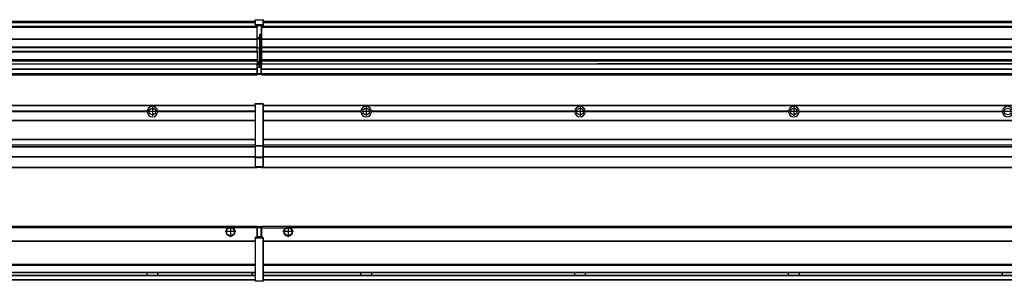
# Model space of a CAD drawing. Header units: inches. Extents: x -381 to 29622, y -418 to 176.
# Tile 27 of 50: x 8829 to 9750, y -154 to 90. Entities that reach past the tile are written whole.
import ezdxf

# ---------------------------------------------------------------- set-up
doc = ezdxf.new("R2010")
doc.units = ezdxf.units.IN
doc.linetypes.add('DOT_CENTER', pattern=[14, 12, -1, 0, -1])
doc.layers.add('1', color=7, linetype='Continuous')

# ---------------------------------------------------------------- blocks, each defined once
blk = doc.blocks.new('Modulos_intermedio__FL-14__5__29', base_point=(7655.18, -48.03))
at = {"color": 7, "linetype": 'Continuous'}
for p, q in [((7656.88, 10.47), (9049.18, 10.47)), ((7656.88, 10.22), (9049.18, 10.22)), ((9022.43, 10.47), (9022.48, 10.52)), ((9022.48, 10.52), (9029.88, 10.52)), ((9029.93, 10.47), (9029.88, 10.52)), ((9049.18, 11.72), (9049.19, 11.79)), ((9049.18, 11.72), (9049.18, 11.47)), ((9049.18, 11.47), (9049.18, -27.21)), ((9049.18, 11.47), (9049.43, 11.47)), ((9049.19, 11.82), (9049.22, 11.86)), ((9049.19, 11.79), (9049.19, 11.82)), ((9049.22, 11.86), (9049.25, 11.9)), ((9049.25, 11.9), (9049.29, 11.93)), ((9049.29, 11.93), (9049.34, 11.96)), ((9049.34, 11.96), (9049.36, 11.96)), ((9049.36, 11.96), (9049.43, 11.97)), ((9049.43, 11.97), (9049.43, 11.47)), ((9049.43, 11.97), (9056.63, 11.97)), ((9056.63, 11.47), (9049.43, 11.47)), ((9049.43, 11.47), (9049.43, -27.21)), ((9056.63, 11.97), (9056.63, 11.47)), ((9056.7, 11.96), (9056.63, 11.97)), ((9056.88, 11.47), (9056.63, 11.47)), ((9056.63, 11.47), (9056.63, -27.21)), ((9056.72, 11.96), (9056.7, 11.96)), ((9056.76, 11.93), (9056.72, 11.96)), ((9056.8, 11.9), (9056.76, 11.93)), ((9056.84, 11.86), (9056.8, 11.9)), ((9056.86, 11.82), (9056.84, 11.86)), ((9056.87, 11.79), (9056.86, 11.82)), ((9056.88, 11.72), (9056.87, 11.79)), ((9056.88, 11.72), (9056.88, 11.47)), ((9056.88, 11.47), (9056.88, -27.21)), ((8948.29, 4.77), (8758.07, 4.77)), ((8948.29, 4.17), (8758.07, 4.17)), ((8948.28, 4.47), (8758.08, 4.47)), ((8948.29, 4.77), (8948.28, 4.47)), ((8948.28, 4.47), (8948.29, 4.17)), ((8958.08, 4.47), (8958.07, 4.77)), ((9049.18, 4.77), (8958.07, 4.77)), ((8958.07, 4.17), (8958.08, 4.47)), ((9049.18, 4.17), (8958.07, 4.17)), ((9049.18, 4.47), (8958.08, 4.47)), ((7656.88, -3.53), (9049.18, -3.53)), ((7656.88, -3.78), (9049.18, -3.78)), ((9049.18, -4.03), (7656.88, -4.03)), ((7656.88, -21.53), (9049.18, -21.53)), ((7656.88, -21.78), (9049.18, -21.78)), ((7656.88, -26.73), (9049.18, -26.73)), ((7656.88, -26.82), (9049.18, -26.82)), ((9049.18, -27.21), (9049.43, -27.21)), ((9049.18, -27.21), (9049.18, -27.52)), ((9049.18, -27.52), (9049.18, -38.19)), ((9049.18, -27.52), (9049.19, -27.54)), ((9049.19, -27.54), (9049.22, -27.57)), ((9049.22, -27.57), (9049.25, -27.59)), ((9049.25, -27.59), (9049.29, -27.6)), ((9049.29, -27.6), (9049.34, -27.61)), ((9049.34, -27.61), (9049.36, -27.61)), ((9049.36, -27.61), (9049.43, -27.62)), ((9049.43, -27.21), (9049.43, -27.62)), ((9049.43, -27.21), (9056.63, -27.21)), ((9049.43, -27.62), (9049.43, -38.3)), ((9049.43, -27.62), (9056.63, -27.62)), ((9056.63, -27.21), (9056.63, -27.62)), ((9056.88, -27.21), (9056.63, -27.21)), ((9056.7, -27.61), (9056.63, -27.62)), ((9056.63, -27.62), (9056.63, -38.3)), ((9056.72, -27.61), (9056.7, -27.61)), ((9056.76, -27.6), (9056.72, -27.61)), ((9056.8, -27.59), (9056.76, -27.6)), ((9056.84, -27.57), (9056.8, -27.59)), ((9056.87, -27.54), (9056.84, -27.57)), ((9056.88, -27.52), (9056.87, -27.54)), ((9056.88, -27.21), (9056.88, -27.52)), ((9056.88, -27.52), (9056.88, -38.19)), ((7656.88, -28.37), (9049.18, -28.37)), ((7656.88, -28.53), (9049.18, -28.53)), ((7656.88, -28.65), (9049.18, -28.65)), ((9049.18, -38.02), (7656.88, -38.02)), ((9049.18, -38.11), (7656.88, -38.11)), ((9049.18, -38.19), (9049.18, -38.71)), ((9049.18, -38.19), (9049.19, -38.22)), ((9049.18, -38.71), (9049.18, -47.03)), ((9049.18, -38.71), (9049.43, -38.71)), ((9049.19, -38.22), (9049.22, -38.25)), ((9049.22, -38.25), (9049.25, -38.27)), ((9049.25, -38.27), (9049.29, -38.28)), ((9049.29, -38.28), (9049.34, -38.29)), ((9049.34, -38.29), (9049.36, -38.29)), ((9049.36, -38.29), (9049.43, -38.3)), ((9056.63, -38.3), (9049.43, -38.3)), ((9049.43, -38.3), (9049.43, -38.71)), ((9056.63, -38.71), (9049.43, -38.71)), ((9049.43, -38.71), (9049.43, -47.03)), ((9056.7, -38.29), (9056.63, -38.3)), ((9056.63, -38.3), (9056.63, -38.71)), ((9056.63, -38.71), (9056.63, -47.03)), ((9056.88, -38.71), (9056.63, -38.71)), ((9056.72, -38.29), (9056.7, -38.29)), ((9056.76, -38.28), (9056.72, -38.29)), ((9056.8, -38.27), (9056.76, -38.28)), ((9056.84, -38.25), (9056.8, -38.27)), ((9056.87, -38.22), (9056.84, -38.25)), ((9056.88, -38.19), (9056.87, -38.22)), ((9056.88, -38.19), (9056.88, -38.71)), ((9056.88, -38.71), (9056.88, -47.03)), ((7655.18, -48.03), (9051.18, -48.03)), ((7656.63, -47.53), (9049.43, -47.53)), ((9049.18, -47.03), (9049.18, -47.28)), ((9049.18, -47.03), (9049.43, -47.03)), ((9049.18, -47.28), (9049.19, -47.34)), ((9049.19, -47.34), (9049.19, -47.37)), ((9049.19, -47.37), (9049.22, -47.41)), ((9049.22, -47.41), (9049.25, -47.45)), ((9049.25, -47.45), (9049.29, -47.49)), ((9049.29, -47.49), (9049.34, -47.51)), ((9049.34, -47.51), (9049.36, -47.52)), ((9049.36, -47.52), (9049.43, -47.53)), ((9049.43, -47.03), (9049.43, -47.53)), ((9049.43, -47.03), (9056.63, -47.03)), ((9049.43, -47.53), (9056.63, -47.53)), ((9051.18, -47.53), (9051.18, -48.03)), ((9056.88, -47.03), (9056.63, -47.03)), ((9056.63, -47.03), (9056.63, -47.53)), ((9056.7, -47.52), (9056.63, -47.53)), ((9056.72, -47.51), (9056.7, -47.52)), ((9056.76, -47.49), (9056.72, -47.51)), ((9056.8, -47.45), (9056.76, -47.49)), ((9056.84, -47.41), (9056.8, -47.45)), ((9056.86, -47.37), (9056.84, -47.41)), ((9056.87, -47.34), (9056.86, -47.37)), ((9056.88, -47.28), (9056.87, -47.34)), ((9056.88, -47.03), (9056.88, -47.28))]:
    blk.add_line(p, q, dxfattribs=at)
blk.add_circle((8953.18, 4.47), 3.15, dxfattribs=at)
for start, end in [(3.5101, 176.4899), (183.51008, 356.48992)]:
    blk.add_arc((8953.18, 4.47), 4.9, start, end, dxfattribs=at)
at = {"layer": '1', "color": 2, "linetype": 'DOT_CENTER'}
for p, q in [((8957.33, 4.47), (8949.03, 4.47)), ((8953.18, 8.62), (8953.18, 0.32))]:
    blk.add_line(p, q, dxfattribs=at)
blk = doc.blocks.new('Modulos_intermedio__FL-14__6__30', base_point=(9055.18, -48.03))
at = {"color": 7, "linetype": 'Continuous'}
for p, q in [((9056.88, 10.47), (10449.18, 10.47)), ((9056.88, 10.22), (10449.18, 10.22)), ((9076.43, 10.47), (9076.48, 10.52)), ((9076.48, 10.52), (9083.88, 10.52)), ((9083.93, 10.47), (9083.88, 10.52)), ((9148.29, 4.77), (9056.88, 4.77)), ((9148.28, 4.47), (9056.88, 4.47)), ((9148.29, 4.17), (9056.88, 4.17)), ((9148.28, 4.47), (9148.29, 4.77)), ((9148.29, 4.17), (9148.28, 4.47)), ((9150.45, 6.05), (9150.45, 6.04)), ((9150.45, 2.91), (9150.45, 2.9)), ((9158.07, 4.77), (9158.08, 4.47)), ((9348.29, 4.77), (9158.07, 4.77)), ((9158.08, 4.47), (9158.07, 4.17)), ((9348.29, 4.17), (9158.07, 4.17)), ((9348.28, 4.47), (9158.08, 4.47)), ((9348.28, 4.47), (9348.29, 4.77)), ((9348.29, 4.17), (9348.28, 4.47)), ((9358.07, 4.77), (9358.08, 4.47)), ((9548.29, 4.77), (9358.07, 4.77)), ((9358.08, 4.47), (9358.07, 4.17)), ((9548.29, 4.17), (9358.07, 4.17)), ((9548.28, 4.47), (9358.08, 4.47)), ((9548.28, 4.47), (9548.29, 4.77)), ((9548.29, 4.17), (9548.28, 4.47)), ((9558.07, 4.77), (9558.08, 4.47)), ((9558.07, 4.77), (9748.29, 4.77)), ((9558.08, 4.47), (9558.07, 4.17)), ((9748.29, 4.17), (9558.07, 4.17)), ((9748.28, 4.47), (9558.08, 4.47)), ((9748.28, 4.47), (9748.29, 4.77)), ((9748.29, 4.17), (9748.28, 4.47)), ((9056.88, -3.53), (10449.18, -3.53)), ((9056.88, -3.78), (10449.18, -3.78)), ((10449.18, -4.03), (9056.88, -4.03)), ((9056.88, -21.53), (10449.18, -21.53)), ((9056.88, -21.78), (10449.18, -21.78)), ((9056.88, -26.73), (10449.18, -26.73)), ((9056.88, -26.82), (10449.18, -26.82)), ((9056.88, -28.37), (10449.18, -28.37)), ((9056.88, -28.53), (10449.18, -28.53)), ((9056.88, -28.65), (10449.18, -28.65)), ((10449.18, -38.02), (9056.88, -38.02)), ((10449.18, -38.11), (9056.88, -38.11)), ((9055.18, -47.53), (9055.18, -48.03)), ((9055.18, -48.03), (10451.18, -48.03)), ((9056.63, -47.53), (10449.43, -47.53))]:
    blk.add_line(p, q, dxfattribs=at)
for centre in [(9153.18, 4.47), (9353.18, 4.47), (9553.18, 4.47), (9753.18, 4.47)]:
    blk.add_circle(centre, 3.15, dxfattribs=at)
for centre, start, end in [((9153.18, 4.47), 3.5101, 176.4899), ((9353.18, 4.47), 3.5101, 176.4899), ((9553.18, 4.47), 3.5101, 176.4899), ((9753.18, 4.47), 3.5101, 176.4899), ((9153.18, 4.47), 183.51008, 356.48992), ((9353.18, 4.47), 183.51008, 356.48992), ((9553.18, 4.47), 183.51008, 356.48992), ((9753.18, 4.47), 183.51008, 356.48992)]:
    blk.add_arc(centre, 4.9, start, end, dxfattribs=at)
at = {"layer": '1', "color": 2, "linetype": 'DOT_CENTER'}
for p, q in [((9157.33, 4.47), (9149.03, 4.47)), ((9153.18, 8.62), (9153.18, 0.32)), ((9357.33, 4.47), (9349.03, 4.47)), ((9353.18, 8.62), (9353.18, 0.32)), ((9557.33, 4.47), (9549.03, 4.47)), ((9553.18, 8.62), (9553.18, 0.32)), ((9757.33, 4.47), (9749.03, 4.47))]:
    blk.add_line(p, q, dxfattribs=at)
blk = doc.blocks.new('F-286__38', base_point=(621.12, -75.97))
for name, p in [('Modulos_intermedio__FL-14__5__29', (7655.18, -48.03)), ('Modulos_intermedio__FL-14__6__30', (9055.18, -48.03))]:
    blk.add_blockref(name, p)
blk = doc.blocks.new('Alzado2', base_point=(2889, -32))
blk.add_blockref('F-286__38', (621.12, -75.97))
blk = doc.blocks.new('Modulos_intermedio__FL-14__5__58', base_point=(7655.18, 38.97))
at = {"color": 7, "linetype": 'Continuous'}
for p, q in [((9051.18, 83.99), (7655.18, 83.99)), ((7655.18, 83.97), (9051.18, 83.97)), ((7655.18, 83.47), (9051.18, 83.47)), ((7656.88, 88.97), (9049.18, 88.97)), ((7656.88, 88.96), (9049.18, 88.96)), ((7656.88, 88.35), (9049.18, 88.35)), ((7656.88, 88.03), (9049.18, 88.03)), ((7656.88, 87.7), (9049.18, 87.7)), ((9049.18, 90.22), (9049.19, 90.29)), ((9049.18, 90.22), (9049.19, 90.24)), ((9049.18, 90.22), (9049.18, 90.16)), ((9049.18, 90.16), (9049.18, 90.22)), ((9049.18, 90.16), (9049.18, 85.33)), ((9049.18, 85.33), (9049.19, 85.4)), ((9049.18, 85.33), (9049.18, 85.22)), ((9049.18, 85.22), (9049.19, 85.29)), ((9049.18, 85.22), (9049.18, 84.97)), ((9049.18, 84.97), (9049.43, 84.97)), ((9049.18, 84.97), (9049.18, 84.72)), ((9049.19, 84.66), (9049.18, 84.72)), ((9049.19, 90.32), (9049.22, 90.36)), ((9049.19, 90.29), (9049.19, 90.32)), ((9049.19, 90.24), (9049.22, 90.28)), ((9049.19, 85.42), (9049.22, 85.46)), ((9049.19, 85.4), (9049.19, 85.42)), ((9049.19, 85.32), (9049.22, 85.36)), ((9049.19, 85.29), (9049.19, 85.32)), ((9049.19, 84.63), (9049.19, 84.66)), ((9049.22, 84.59), (9049.19, 84.63)), ((9049.22, 90.36), (9049.25, 90.4)), ((9049.22, 90.28), (9049.25, 90.32)), ((9049.22, 85.46), (9049.25, 85.5)), ((9049.22, 85.36), (9049.25, 85.4)), ((9049.22, 85.36), (9049.25, 85.4)), ((9049.25, 84.55), (9049.22, 84.59)), ((9049.25, 90.4), (9049.29, 90.43)), ((9049.25, 90.32), (9049.29, 90.35)), ((9049.25, 85.5), (9049.29, 85.53)), ((9049.25, 85.4), (9049.34, 85.46)), ((9049.25, 85.4), (9049.29, 85.43)), ((9049.29, 84.51), (9049.25, 84.55)), ((9049.29, 90.43), (9049.34, 90.46)), ((9049.29, 90.35), (9049.34, 90.37)), ((9049.29, 85.53), (9049.34, 85.55)), ((9049.29, 85.43), (9049.34, 85.46)), ((9049.34, 84.49), (9049.29, 84.51)), ((9049.34, 90.46), (9049.36, 90.46)), ((9049.34, 90.37), (9049.36, 90.38)), ((9049.34, 85.55), (9049.36, 85.55)), ((9049.34, 85.46), (9049.36, 85.46)), ((9049.36, 84.48), (9049.34, 84.49)), ((9049.36, 90.46), (9049.43, 90.47)), ((9049.36, 90.38), (9049.43, 90.39)), ((9049.36, 85.55), (9049.43, 85.56)), ((9049.36, 85.46), (9049.43, 85.47)), ((9049.43, 84.47), (9049.36, 84.48)), ((9049.43, 90.47), (9049.43, 90.39)), ((9049.43, 90.47), (9056.63, 90.47)), ((9049.43, 90.39), (9049.43, 85.56)), ((9049.43, 90.39), (9056.63, 90.39)), ((9056.63, 85.56), (9049.43, 85.56)), ((9049.43, 85.56), (9049.43, 85.47)), ((9049.43, 85.47), (9049.43, 84.97)), ((9049.43, 85.47), (9056.63, 85.47)), ((9049.43, 84.97), (9049.43, 84.47)), ((9049.43, 84.97), (9051.18, 84.97)), ((9049.43, 84.47), (9051.18, 84.47)), ((9051.18, 84.97), (9054.88, 84.97)), ((9051.18, 84.97), (9051.18, 83.97)), ((9051.18, 83.97), (9051.18, 83.47)), ((9051.18, 72.41), (9051.18, 83.47)), ((9054.88, 84.97), (9054.88, 77.44)), ((9054.88, 84.97), (9056.63, 84.97)), ((9054.88, 84.47), (9056.63, 84.47)), ((9056.63, 90.47), (9056.63, 90.39)), ((9056.7, 90.46), (9056.63, 90.47)), ((9056.63, 90.39), (9056.63, 85.56)), ((9056.7, 90.38), (9056.63, 90.39)), ((9056.7, 85.55), (9056.63, 85.56)), ((9056.63, 85.56), (9056.63, 85.47)), ((9056.7, 85.46), (9056.63, 85.47)), ((9056.63, 85.47), (9056.63, 84.97)), ((9056.88, 84.97), (9056.63, 84.97)), ((9056.63, 84.97), (9056.63, 84.47)), ((9056.63, 84.47), (9056.7, 84.48)), ((9056.72, 90.46), (9056.7, 90.46)), ((9056.72, 90.37), (9056.7, 90.38)), ((9056.72, 85.55), (9056.7, 85.55)), ((9056.72, 85.46), (9056.7, 85.46)), ((9056.7, 84.48), (9056.72, 84.49)), ((9056.76, 90.43), (9056.72, 90.46)), ((9056.76, 90.35), (9056.72, 90.37)), ((9056.76, 85.53), (9056.72, 85.55)), ((9056.76, 85.43), (9056.72, 85.46)), ((9056.72, 85.46), (9056.76, 85.43)), ((9056.72, 84.49), (9056.76, 84.51)), ((9056.8, 90.4), (9056.76, 90.43)), ((9056.8, 90.32), (9056.76, 90.35)), ((9056.8, 85.5), (9056.76, 85.53)), ((9056.8, 85.4), (9056.76, 85.43)), ((9056.76, 84.51), (9056.8, 84.55)), ((9056.84, 90.36), (9056.8, 90.4)), ((9056.84, 90.28), (9056.8, 90.32)), ((9056.84, 85.46), (9056.8, 85.5)), ((9056.84, 85.36), (9056.8, 85.4)), ((9056.8, 85.4), (9056.84, 85.36)), ((9056.8, 84.55), (9056.84, 84.59)), ((9056.86, 90.32), (9056.84, 90.36)), ((9056.86, 90.24), (9056.84, 90.28)), ((9056.86, 85.42), (9056.84, 85.46)), ((9056.86, 85.32), (9056.84, 85.36)), ((9056.84, 84.59), (9056.86, 84.63)), ((9056.87, 90.29), (9056.86, 90.32)), ((9056.88, 90.22), (9056.86, 90.24)), ((9056.87, 85.4), (9056.86, 85.42)), ((9056.87, 85.29), (9056.86, 85.32)), ((9056.86, 84.63), (9056.87, 84.66)), ((9056.88, 90.22), (9056.87, 90.29)), ((9056.88, 85.33), (9056.87, 85.4)), ((9056.88, 85.22), (9056.87, 85.29)), ((9056.87, 84.66), (9056.88, 84.72)), ((9056.88, 90.22), (9056.88, 90.16)), ((9056.88, 90.16), (9056.88, 90.22)), ((9056.88, 90.16), (9056.88, 85.33)), ((9056.88, 85.33), (9056.88, 85.22)), ((9056.88, 85.22), (9056.88, 84.97)), ((9056.88, 84.97), (9056.88, 84.72)), ((9054.88, 76.45), (9053.43, 76.45)), ((9053.43, 76.45), (9053.43, 73.5)), ((9053.68, 76.45), (9053.68, 73.5)), ((9053.68, 76.3), (9054.88, 76.3)), ((9054.88, 79.65), (9055.18, 79.58)), ((9054.88, 78.12), (9055.18, 78.12)), ((9054.88, 77.6), (9055.18, 77.6)), ((9054.88, 77.44), (9055.18, 77.36)), ((9054.88, 76.45), (9055.18, 76.53)), ((9054.88, 76.3), (9054.88, 76.45)), ((9054.88, 63.97), (9054.88, 76.3)), ((9055.18, 76.3), (9054.88, 76.3)), ((7655.18, 72.41), (9051.18, 72.41)), ((7655.18, 72.16), (9051.18, 72.16)), ((9051.18, 64.79), (7655.18, 64.79)), ((7655.18, 64.54), (9051.18, 64.54)), ((9053.43, 73.5), (9051.18, 73.5)), ((9053.43, 73), (9051.18, 73)), ((9051.18, 72.5), (9053.43, 72.5)), ((9051.18, 72.41), (9051.18, 72.16)), ((9051.18, 64.79), (9051.18, 72.16)), ((9051.18, 64.79), (9051.18, 64.54)), ((9051.18, 60.91), (9051.18, 64.54)), ((9053.43, 73), (9053.43, 73.5)), ((9053.43, 73.5), (9053.68, 73.5)), ((9053.43, 73), (9053.43, 72.5)), ((9053.43, 72.5), (9053.43, 63.97)), ((9053.68, 72.5), (9053.43, 72.5)), ((9053.68, 73.19), (9053.67, 73.21)), ((9053.68, 73.25), (9053.68, 73.5)), ((9053.68, 73.19), (9053.68, 72.5)), ((9053.68, 63.97), (9053.68, 72.5)), ((7655.18, 60.91), (9051.18, 60.91)), ((7655.18, 60.41), (9051.18, 60.41)), ((9053.43, 63.97), (9051.18, 63.97)), ((9051.18, 60.91), (9051.18, 60.41)), ((9051.18, 60.41), (9051.18, 59.42)), ((9051.18, 59.42), (9051.18, 53.15)), ((9053.43, 63.97), (9053.68, 63.97)), ((9053.43, 50.98), (9053.43, 63.97)), ((9053.68, 63.97), (9054.88, 63.97)), ((9053.68, 50.98), (9053.68, 63.97)), ((9055.18, 63.97), (9054.88, 63.97)), ((9054.88, 49.58), (9054.88, 63.97)), ((7655.18, 53.15), (9051.18, 53.15)), ((9051.18, 51.48), (7655.18, 51.48)), ((8378.18, 49.19), (9051.18, 49.19)), ((8378.18, 49.16), (9051.18, 49.16)), ((9051.13, 47.58), (9051.18, 47.58)), ((9051.13, 44.48), (9051.13, 47.58)), ((9051.18, 53.15), (9051.18, 51.48)), ((9051.18, 51.48), (9051.18, 51.37)), ((9051.18, 51.37), (9051.18, 49.19)), ((9053.43, 50.98), (9051.18, 50.98)), ((9053.43, 49.98), (9051.18, 49.98)), ((9051.18, 49.19), (9051.18, 49.16)), ((9051.18, 47.58), (9051.18, 49.16)), ((9053.43, 48.98), (9051.18, 48.98)), ((9053.43, 47.91), (9051.18, 47.91)), ((9051.18, 46), (9051.18, 47.58)), ((9053.43, 50.98), (9053.68, 50.98)), ((9053.43, 49.98), (9053.43, 50.98)), ((9053.43, 49.98), (9053.43, 48.98)), ((9053.68, 48.98), (9053.43, 48.98)), ((9053.43, 47.91), (9053.43, 48.98)), ((9053.43, 47.91), (9053.52, 47.89)), ((9053.43, 46), (9053.43, 47.91)), ((9053.52, 47.89), (9053.6, 47.83)), ((9053.6, 47.83), (9053.66, 47.75)), ((9053.66, 47.75), (9053.68, 47.66)), ((9053.68, 49.73), (9053.68, 50.98)), ((9053.68, 49.73), (9053.68, 48.98)), ((9053.68, 49.58), (9054.88, 49.58)), ((9053.68, 47.66), (9053.68, 48.98)), ((9053.68, 48.93), (9054.88, 48.93)), ((9053.68, 46), (9053.68, 47.66)), ((9055.18, 49.58), (9054.88, 49.58)), ((9054.88, 48.93), (9054.88, 49.58)), ((9054.88, 48.93), (9055.18, 48.85)), ((9054.88, 48.93), (9054.88, 47.33)), ((9054.88, 47.33), (9054.88, 46)), ((7655.18, 44.48), (9051.13, 44.48)), ((7655.18, 44.04), (9051.13, 44.04)), ((7655.18, 39.97), (9051.13, 39.97)), ((7655.18, 39.47), (9051.13, 39.47)), ((7655.18, 39.22), (9051.13, 39.22)), ((7655.18, 38.97), (9051.13, 38.97)), ((9051.13, 45.47), (9051.18, 45.48)), ((9051.13, 44.48), (9051.13, 44.04)), ((9051.13, 44.48), (9051.18, 44.48)), ((9051.13, 39.97), (9051.13, 44.04)), ((9051.18, 40.48), (9051.13, 40.48)), ((9051.13, 39.97), (9051.13, 39.47)), ((9051.13, 39.22), (9051.13, 39.47)), ((9051.13, 39.22), (9051.13, 38.97)), ((9051.18, 46), (9051.18, 39.97)), ((9051.18, 46), (9053.43, 46)), ((9051.18, 39.97), (9051.18, 39.47)), ((9051.18, 39.97), (9054.63, 39.97)), ((9051.18, 39.47), (9054.63, 39.47)), ((9053.43, 46), (9054.88, 46)), ((9055.18, 45.08), (9054.63, 44.93)), ((9054.63, 44.93), (9054.63, 39.97)), ((9054.88, 39.97), (9054.63, 39.97)), ((9054.63, 39.97), (9054.63, 39.47)), ((9055.18, 45.92), (9054.88, 46)), ((9054.88, 45), (9055.18, 45.08)), ((9054.88, 45), (9054.88, 39.97)), ((9054.88, 44.81), (9055.18, 44.87)), ((9054.88, 41.31), (9055.18, 41.37)), ((9054.88, 40.83), (9055.18, 40.91)), ((9054.88, 39.97), (9054.88, 39.72))]:
    blk.add_line(p, q, dxfattribs=at)
for centre, start, end in [((9053.43, 73.25), 270, 0), ((9053.43, 49.73), 0, 90), ((9054.63, 39.72), 270, 0)]:
    blk.add_arc(centre, 0.25, start, end, dxfattribs=at)
blk = doc.blocks.new('Modulos_intermedio__FL-14__6__59', base_point=(9055.18, 38.97))
at = {"color": 7, "linetype": 'Continuous'}
for p, q in [((9055.18, 84.47), (9055.18, 83.99)), ((10451.18, 83.99), (9055.18, 83.99)), ((9055.18, 83.99), (9055.18, 83.97)), ((9055.18, 83.97), (10451.18, 83.97)), ((9055.18, 83.97), (9055.18, 83.47)), ((9055.18, 83.47), (10451.18, 83.47)), ((9055.18, 83.47), (9055.18, 72.41)), ((9056.88, 88.97), (10449.18, 88.97)), ((9056.88, 88.96), (10449.18, 88.96)), ((9056.88, 88.35), (10449.18, 88.35)), ((9056.88, 88.03), (10449.18, 88.03)), ((9056.88, 87.7), (10449.18, 87.7)), ((9055.18, 72.41), (10451.18, 72.41)), ((9055.18, 72.41), (9055.18, 72.16)), ((9055.18, 72.16), (9055.18, 64.79)), ((9055.18, 72.16), (10451.18, 72.16)), ((9055.18, 64.79), (9055.18, 64.54)), ((10451.18, 64.79), (9055.18, 64.79)), ((9055.18, 64.54), (10451.18, 64.54)), ((9055.18, 64.54), (9055.18, 60.91)), ((9055.18, 60.91), (10451.18, 60.91)), ((9055.18, 60.91), (9055.18, 60.41)), ((9055.18, 60.41), (9055.18, 59.42)), ((9055.18, 60.41), (10451.18, 60.41)), ((9055.18, 59.42), (9055.18, 53.15)), ((9055.18, 53.15), (10451.18, 53.15)), ((9055.18, 53.15), (9055.18, 51.48)), ((9055.18, 51.48), (9055.18, 51.37)), ((10451.18, 51.48), (9055.18, 51.48)), ((9055.18, 51.37), (9055.18, 49.19)), ((9055.18, 49.19), (9369.43, 49.19)), ((9055.18, 49.19), (9055.18, 49.16)), ((9055.18, 49.16), (9369.43, 49.16)), ((9055.18, 44.48), (9055.18, 49.16)), ((9378.18, 49.19), (9369.43, 49.19)), ((9369.43, 49.19), (9369.43, 49.18)), ((9369.43, 49.18), (9378.18, 49.18)), ((9369.43, 49.18), (9369.43, 49.16)), ((9369.43, 49.16), (9378.18, 49.16)), ((9569.43, 49.19), (9378.18, 49.19)), ((9378.18, 49.19), (9378.18, 49.18)), ((9378.18, 49.18), (9378.18, 49.16)), ((9378.18, 49.16), (9569.43, 49.16)), ((9578.18, 49.19), (9569.43, 49.19)), ((9569.43, 49.19), (9569.43, 49.18)), ((9569.43, 49.18), (9569.43, 49.16)), ((9569.43, 49.18), (9578.18, 49.18)), ((9569.43, 49.16), (9578.18, 49.16)), ((9578.18, 49.19), (9578.18, 49.18)), ((9769.43, 49.19), (9578.18, 49.19)), ((9578.18, 49.18), (9578.18, 49.16)), ((9578.18, 49.16), (9769.43, 49.16)), ((9055.18, 44.48), (10451.13, 44.48)), ((9055.18, 44.48), (9055.18, 44.04)), ((9055.18, 44.04), (10451.13, 44.04)), ((9055.18, 39.97), (9055.18, 44.04)), ((9055.18, 39.97), (10451.13, 39.97)), ((9055.18, 39.97), (9055.18, 39.47)), ((9055.18, 39.47), (10451.13, 39.47)), ((9055.18, 39.47), (9055.18, 39.22)), ((9055.18, 39.22), (10451.13, 39.22)), ((9055.18, 39.22), (9055.18, 38.97)), ((9055.18, 38.97), (10451.13, 38.97))]:
    blk.add_line(p, q, dxfattribs=at)
blk = doc.blocks.new('F-286__67', base_point=(621.12, 38.97))
for name, p in [('Modulos_intermedio__FL-14__5__58', (7655.18, 38.97)), ('Modulos_intermedio__FL-14__6__59', (9055.18, 38.97))]:
    blk.add_blockref(name, p)
blk = doc.blocks.new('Inferior2', base_point=(2889, 64.72))
blk.add_blockref('F-286__67', (621.12, 38.97))
blk = doc.blocks.new('Modulos_intermedio__FL-14__5__84', base_point=(7655.18, -154.47))
at = {"color": 7, "linetype": 'Continuous'}
for p, q in [((7655.18, -102.97), (9051.13, -102.97)), ((9023.77, -104.47), (7682.59, -104.47)), ((9024.72, -103.98), (9023.77, -104.47)), ((9026.18, -103.72), (9024.72, -103.98)), ((9027.63, -103.98), (9026.18, -103.72)), ((9028.59, -104.47), (9027.63, -103.98)), ((9051.13, -104.47), (9028.59, -104.47)), ((9051.13, -104.47), (9051.13, -102.97)), ((9051.13, -111.58), (9051.13, -104.47)), ((9051.18, -104.48), (9051.13, -104.48)), ((9051.18, -105.48), (9051.13, -105.48)), ((9051.13, -109.47), (9051.18, -109.48)), ((9051.18, -103.47), (9051.18, -103.97)), ((9054.63, -103.47), (9051.18, -103.47)), ((9051.18, -103.97), (9054.63, -103.97)), ((9051.18, -103.97), (9051.18, -111.58)), ((9054.63, -103.47), (9054.63, -103.97)), ((9054.63, -103.97), (9054.63, -112.97)), ((9054.88, -103.97), (9054.63, -103.97)), ((9054.88, -103.72), (9054.88, -103.97)), ((9054.88, -103.97), (9054.88, -112.97)), ((9054.88, -104.83), (9055.18, -104.91)), ((9054.88, -106.47), (9055.18, -106.47)), ((9054.88, -107.48), (9055.18, -107.48)), ((7656.88, -116.72), (9049.18, -116.72)), ((7656.88, -116.97), (9049.18, -116.97)), ((9049.18, -117.22), (7656.88, -117.22)), ((9049.18, -113.72), (9049.19, -113.66)), ((9049.18, -113.72), (9049.18, -113.97)), ((9049.18, -113.97), (9049.43, -113.97)), ((9049.18, -113.97), (9049.18, -153.97)), ((9049.19, -113.63), (9049.22, -113.59)), ((9049.19, -113.66), (9049.19, -113.63)), ((9049.22, -113.59), (9049.25, -113.55)), ((9049.25, -113.55), (9049.29, -113.51)), ((9049.29, -113.51), (9049.34, -113.49)), ((9049.34, -113.49), (9049.36, -113.48)), ((9049.36, -113.48), (9049.43, -113.47)), ((9049.43, -113.47), (9049.43, -113.97)), ((9051.18, -113.47), (9049.43, -113.47)), ((9049.43, -113.97), (9049.43, -153.97)), ((9056.63, -113.97), (9049.43, -113.97)), ((9051.18, -111.58), (9051.13, -111.58)), ((9051.18, -113.47), (9051.18, -111.58)), ((9054.63, -112.97), (9051.18, -112.97)), ((9054.88, -113.47), (9051.18, -113.47)), ((9054.88, -112.97), (9054.63, -112.97)), ((9054.63, -112.97), (9054.63, -113.47)), ((9054.88, -111.93), (9055.18, -112.01)), ((9054.88, -112.97), (9054.88, -113.26)), ((9054.88, -113.26), (9054.88, -113.47)), ((9056.63, -113.47), (9054.88, -113.47)), ((9056.63, -113.47), (9056.63, -113.97)), ((9056.7, -113.48), (9056.63, -113.47)), ((9056.63, -113.97), (9056.63, -153.97)), ((9056.88, -113.97), (9056.63, -113.97)), ((9056.72, -113.49), (9056.7, -113.48)), ((9056.76, -113.51), (9056.72, -113.49)), ((9056.8, -113.55), (9056.76, -113.51)), ((9056.84, -113.59), (9056.8, -113.55)), ((9056.86, -113.63), (9056.84, -113.59)), ((9056.87, -113.66), (9056.86, -113.63)), ((9056.88, -113.72), (9056.87, -113.66)), ((9056.88, -113.72), (9056.88, -113.97)), ((9056.88, -113.97), (9056.88, -153.97)), ((9049.18, -138.72), (7656.88, -138.72)), ((9049.18, -138.97), (7656.88, -138.97)), ((7656.88, -139.22), (9049.18, -139.22)), ((7656.88, -145.97), (9049.18, -145.97)), ((7656.88, -146.22), (9049.18, -146.22)), ((8948.28, -146.3), (8948.28, -146.22)), ((8948.28, -146.35), (8948.28, -146.3)), ((8948.29, -146.98), (8948.28, -146.35)), ((8948.29, -147.23), (8948.29, -146.98)), ((8948.29, -147.88), (8948.29, -147.23)), ((8958.08, -146.35), (8958.07, -147.23)), ((8958.07, -147.23), (8958.07, -148.2)), ((8958.08, -146.22), (8958.08, -146.3)), ((8958.08, -146.3), (8958.08, -146.35)), ((9046.18, -146.65), (9046.24, -146.4)), ((9046.18, -146.65), (9046.18, -147.16)), ((9046.18, -147.16), (9046.18, -148.23)), ((9046.24, -146.4), (9046.46, -146.22)), ((9046.6, -146.22), (9046.6, -146.26)), ((9046.6, -146.26), (9046.6, -146.97)), ((9046.6, -146.97), (9046.6, -148.69)), ((7656.88, -148.72), (9049.18, -148.72)), ((7656.88, -148.97), (9049.18, -148.97)), ((7656.88, -152.72), (9049.18, -152.72)), ((7656.88, -152.97), (9049.18, -152.97)), ((8948.28, -148.6), (8948.29, -147.88)), ((8948.28, -148.65), (8948.28, -148.6)), ((8948.28, -148.72), (8948.28, -148.65)), ((8958.07, -148.2), (8958.08, -148.6)), ((8958.08, -148.6), (8958.08, -148.72)), ((9046.18, -148.23), (9046.24, -148.55)), ((9046.24, -148.55), (9046.46, -148.72)), ((9046.6, -148.69), (9046.6, -148.72)), ((9049.18, -153.97), (9049.18, -154.22)), ((9049.18, -153.97), (9049.43, -153.97)), ((9049.18, -154.22), (9049.19, -154.29)), ((9049.19, -154.29), (9049.19, -154.32)), ((9049.19, -154.32), (9049.22, -154.36)), ((9049.22, -154.36), (9049.25, -154.4)), ((9049.25, -154.4), (9049.29, -154.43)), ((9049.29, -154.43), (9049.34, -154.46)), ((9049.34, -154.46), (9049.36, -154.46)), ((9049.36, -154.46), (9049.43, -154.47)), ((9049.43, -153.97), (9049.43, -154.47)), ((9049.43, -153.97), (9056.63, -153.97)), ((9056.63, -154.47), (9049.43, -154.47)), ((9056.63, -153.97), (9056.63, -154.47)), ((9056.88, -153.97), (9056.63, -153.97)), ((9056.7, -154.46), (9056.63, -154.47)), ((9056.72, -154.46), (9056.7, -154.46)), ((9056.76, -154.43), (9056.72, -154.46)), ((9056.8, -154.4), (9056.76, -154.43)), ((9056.84, -154.36), (9056.8, -154.4)), ((9056.86, -154.32), (9056.84, -154.36)), ((9056.87, -154.29), (9056.86, -154.32)), ((9056.88, -154.22), (9056.87, -154.29)), ((9056.88, -153.97), (9056.88, -154.22))]:
    blk.add_line(p, q, dxfattribs=at)
for radius in [4, 3.7]:
    blk.add_circle((9026.18, -107.97), radius, dxfattribs=at)
for centre, radius, start, end in [((9026.18, -107.97), 4.25, 124.56032, 55.43968), ((9054.63, -103.72), 0.25, 0, 90)]:
    blk.add_arc(centre, radius, start, end, dxfattribs=at)
at = {"layer": '1', "color": 2, "linetype": 'DOT_CENTER'}
for p, q in [((9031.18, -107.97), (9021.18, -107.97)), ((9026.18, -102.97), (9026.18, -112.97))]:
    blk.add_line(p, q, dxfattribs=at)
blk = doc.blocks.new('Modulos_intermedio__FL-14__6__85', base_point=(9055.18, -154.47))
at = {"color": 7, "linetype": 'Continuous'}
for p, q in [((9055.18, -102.97), (10451.13, -102.97)), ((9055.18, -102.97), (9055.18, -104.47)), ((9055.18, -104.47), (9055.18, -113.47)), ((9055.18, -104.47), (9077.77, -104.47)), ((9077.77, -104.47), (9078.72, -103.98)), ((9078.72, -103.98), (9080.18, -103.72)), ((9080.18, -103.72), (9081.63, -103.98)), ((9081.63, -103.98), (9082.59, -104.47)), ((10423.77, -104.47), (9082.59, -104.47)), ((9056.88, -116.72), (10449.18, -116.72)), ((9056.88, -116.97), (10449.18, -116.97)), ((10449.18, -117.22), (9056.88, -117.22)), ((10449.18, -138.72), (9056.88, -138.72)), ((10449.18, -138.97), (9056.88, -138.97)), ((9056.88, -139.22), (10449.18, -139.22)), ((9056.88, -145.97), (10449.18, -145.97)), ((9056.88, -146.22), (10449.18, -146.22)), ((9148.28, -146.3), (9148.28, -146.22)), ((9148.28, -146.35), (9148.28, -146.3)), ((9148.28, -146.59), (9148.28, -146.35)), ((9148.29, -147.23), (9148.28, -146.59)), ((9148.29, -147.56), (9148.29, -147.23)), ((9158.08, -146.35), (9158.07, -147.23)), ((9158.07, -147.23), (9158.07, -147.72)), ((9158.08, -146.22), (9158.08, -146.3)), ((9158.08, -146.3), (9158.08, -146.35)), ((9348.28, -146.3), (9348.28, -146.22)), ((9348.28, -146.35), (9348.28, -146.3)), ((9348.29, -146.98), (9348.28, -146.35)), ((9348.29, -147.23), (9348.29, -146.98)), ((9348.29, -147.88), (9348.29, -147.23)), ((9358.08, -146.35), (9358.07, -147.23)), ((9358.07, -147.23), (9358.07, -147.72)), ((9358.08, -146.22), (9358.08, -146.3)), ((9358.08, -146.3), (9358.08, -146.35)), ((9548.28, -146.3), (9548.28, -146.22)), ((9548.28, -146.35), (9548.28, -146.3)), ((9548.29, -146.98), (9548.28, -146.35)), ((9548.29, -147.23), (9548.29, -146.98)), ((9548.29, -147.88), (9548.29, -147.23)), ((9558.08, -146.35), (9558.07, -147.23)), ((9558.07, -147.23), (9558.07, -147.72)), ((9558.08, -146.22), (9558.08, -146.3)), ((9558.08, -146.3), (9558.08, -146.35)), ((9748.28, -146.3), (9748.28, -146.22)), ((9748.28, -146.35), (9748.28, -146.3)), ((9748.29, -146.98), (9748.28, -146.35)), ((9748.29, -147.23), (9748.29, -146.98)), ((9748.29, -147.72), (9748.29, -147.23)), ((9056.88, -148.72), (10449.18, -148.72)), ((9056.88, -148.97), (10449.18, -148.97)), ((9056.88, -152.72), (10449.18, -152.72)), ((9056.88, -152.97), (10449.18, -152.97)), ((9148.28, -148.6), (9148.29, -147.56)), ((9148.28, -148.72), (9148.28, -148.6)), ((9158.07, -147.72), (9158.07, -147.96)), ((9158.07, -147.96), (9158.08, -148.59)), ((9158.08, -148.59), (9158.08, -148.65)), ((9158.08, -148.65), (9158.08, -148.72)), ((9348.28, -148.6), (9348.29, -147.88)), ((9348.28, -148.65), (9348.28, -148.6)), ((9348.28, -148.72), (9348.28, -148.65)), ((9358.07, -147.72), (9358.08, -148.59)), ((9358.08, -148.59), (9358.08, -148.65)), ((9358.08, -148.65), (9358.08, -148.72)), ((9548.28, -148.6), (9548.29, -147.88)), ((9548.28, -148.65), (9548.28, -148.6)), ((9548.28, -148.72), (9548.28, -148.65)), ((9558.07, -147.72), (9558.08, -148.59)), ((9558.08, -148.59), (9558.08, -148.65)), ((9558.08, -148.65), (9558.08, -148.72)), ((9748.28, -148.6), (9748.29, -147.72)), ((9748.28, -148.65), (9748.28, -148.6)), ((9748.28, -148.72), (9748.28, -148.65))]:
    blk.add_line(p, q, dxfattribs=at)
for radius in [4, 3.7]:
    blk.add_circle((9080.18, -107.97), radius, dxfattribs=at)
blk.add_arc((9080.18, -107.97), 4.25, 124.56032, 55.43968, dxfattribs=at)
at = {"layer": '1', "color": 2, "linetype": 'DOT_CENTER'}
for p, q in [((9085.18, -107.97), (9075.18, -107.97)), ((9080.18, -102.97), (9080.18, -112.97))]:
    blk.add_line(p, q, dxfattribs=at)
blk = doc.blocks.new('F-286__93', base_point=(621.12, -154.47))
for name, p in [('Modulos_intermedio__FL-14__5__84', (7655.18, -154.47)), ('Modulos_intermedio__FL-14__6__85', (9055.18, -154.47))]:
    blk.add_blockref(name, p)
blk = doc.blocks.new('Superior1', base_point=(2889, -128.72))
blk.add_blockref('F-286__93', (621.12, -154.47))

msp = doc.modelspace()

# ---------------------------------------------------------------- block references
for name, p in [('Inferior2', (2889, 64.72)), ('Alzado2', (2889, -32)), ('Superior1', (2889, -128.72))]:
    msp.add_blockref(name, p)

doc.saveas('drawing.dxf')
